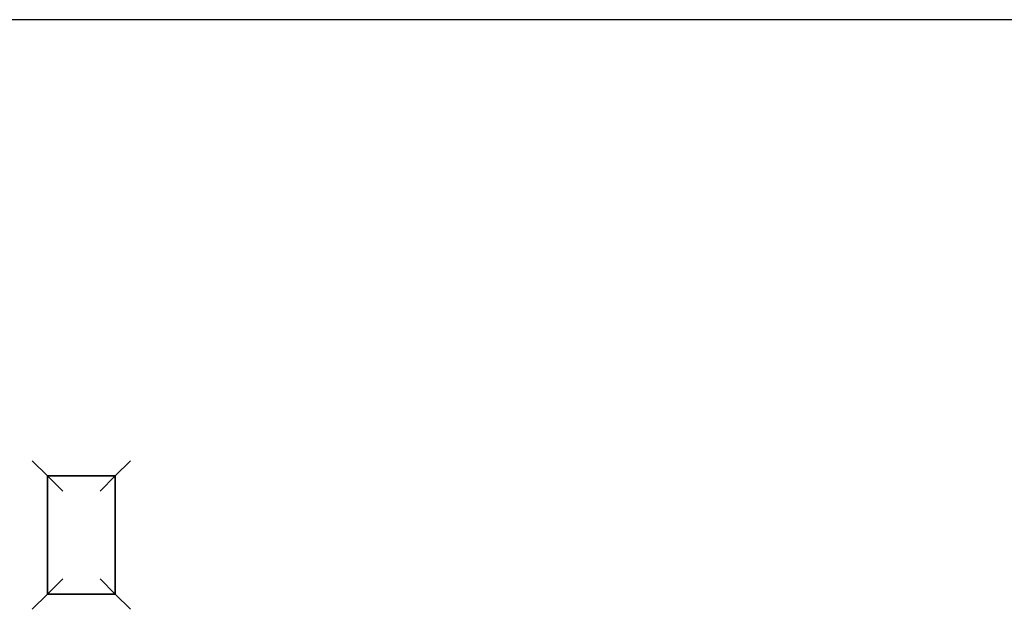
# Model space of a CAD drawing. Header units: millimetres. Extents: x 1138 to 3437, y -700 to 926.
# Tile 23 of 48: x 1834.78 to 1841.26, y 689.27 to 693.15. Entities that reach past the tile are written whole.
import ezdxf

# ---------------------------------------------------------------- set-up
doc = ezdxf.new("R2010")
doc.units = ezdxf.units.MM

msp = doc.modelspace()

# ---------------------------------------------------------------- linework, layer by layer
for p, q in [((1859.3402, 693.149), (1823.5315, 693.149)), ((1859.3402, 693.149), (1823.5315, 693.149)), ((1834.8624, 690.249), (1834.9624, 690.149)), ((1835.5083, 690.249), (1835.4083, 690.149)), ((1835.4083, 690.149), (1834.9624, 690.149)), ((1834.9624, 690.149), (1834.9624, 689.3723)), ((1835.4083, 690.149), (1834.9624, 690.149)), ((1834.9624, 690.149), (1834.9624, 689.3723)), ((1834.9624, 689.3723), (1834.9624, 690.149)), ((1834.9624, 690.149), (1835.4083, 690.149)), ((1835.0624, 690.049), (1834.9624, 690.149)), ((1835.4083, 690.149), (1835.3083, 690.049)), ((1835.4083, 689.3723), (1835.4083, 690.149)), ((1835.4083, 689.3723), (1835.4083, 690.149)), ((1835.4083, 690.149), (1835.4083, 689.3723)), ((1835.0624, 689.4723), (1834.9624, 689.3723)), ((1835.4083, 689.3723), (1835.3083, 689.4723)), ((1834.9624, 689.3723), (1834.8624, 689.2723)), ((1834.9624, 689.3723), (1835.4083, 689.3723)), ((1834.9624, 689.3723), (1835.4083, 689.3723)), ((1835.4083, 689.3723), (1834.9624, 689.3723)), ((1835.4083, 689.3723), (1835.5083, 689.2723))]:
    msp.add_line(p, q)

doc.saveas('drawing.dxf')
